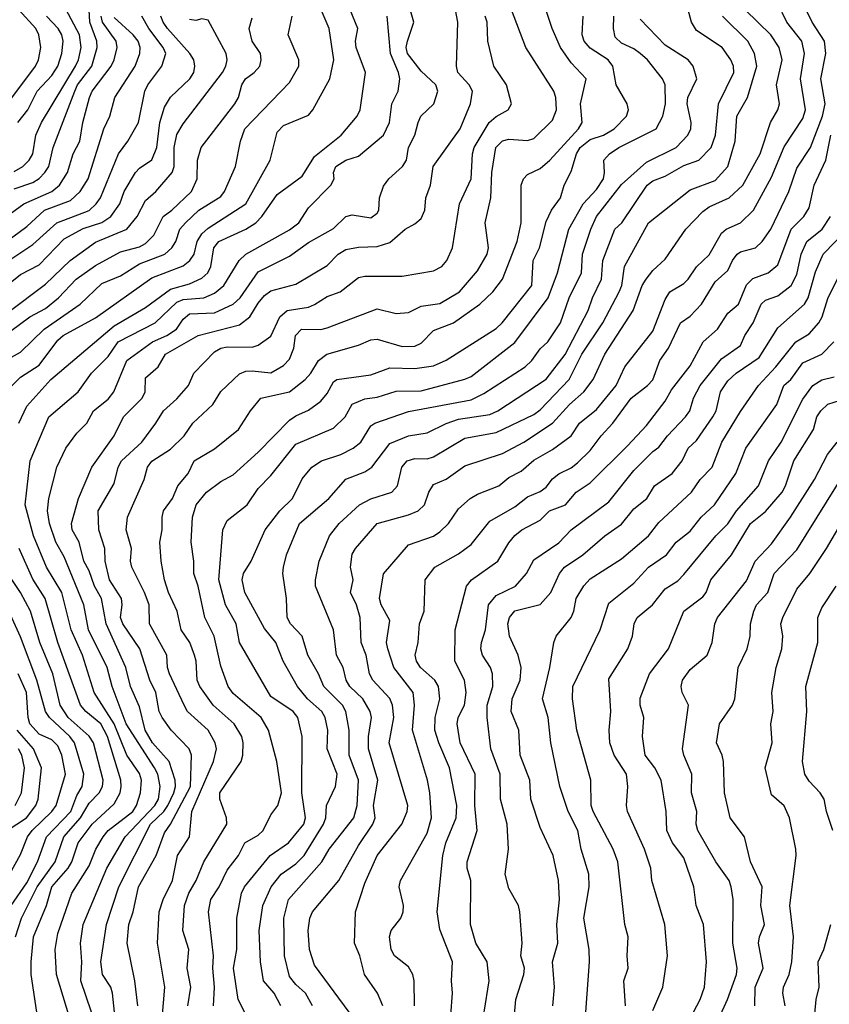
# Model space of a CAD drawing. Header units: metres. Extents: x -51132 to -49532, y -231222 to -229437.
# Tile 178 of 256: x -50765 to -50700, y -229821 to -229743. Entities that reach past the tile are written whole.
import ezdxf

# ---------------------------------------------------------------- set-up
doc = ezdxf.new("R2010")
doc.units = ezdxf.units.M
doc.layers.add('CONTOUR_INDEX', color=1, linetype='Continuous')
doc.layers.add('CONTOUR_INTER', color=3, linetype='Continuous')

msp = doc.modelspace()

# ---------------------------------------------------------------- linework, layer by layer
at = {"layer": 'CONTOUR_INDEX'}
for points, elevation in [([(-50751.197, -229821.259), (-50750.96, -229819.759), (-50751.253, -229818.259), (-50751.14, -229816.759), (-50751.601, -229815.259), (-50751.475, -229813.259), (-50751.129, -229812.259), (-50750.539, -229811.259), (-50749.938, -229809.759), (-50748.086, -229806.759), (-50748.117, -229806.259), (-50748.653, -229804.759), (-50748.656, -229804.259), (-50746.962, -229801.759), (-50746.804, -229801.259), (-50746.778, -229800.259), (-50746.895, -229799.759), (-50747.509, -229798.759), (-50749.181, -229797.259), (-50750.254, -229795.759), (-50750.462, -229795.259), (-50750.543, -229793.759), (-50750.683, -229793.259), (-50751.058, -229792.259), (-50751.742, -229791.259), (-50752.074, -229789.759), (-50752.764, -229788.259), (-50753.06, -229787.259), (-50753.343, -229785.759), (-50753.449, -229784.259), (-50753.248, -229783.259), (-50753.258, -229782.259), (-50753.161, -229781.759), (-50752.439, -229780.759), (-50752.018, -229779.759), (-50751.179, -229778.759), (-50750.712, -229777.759), (-50749.08, -229776.808), (-50747.163, -229775.259), (-50746.205, -229773.759), (-50745.368, -229772.759), (-50743.08, -229772.249), (-50741.825, -229771.259), (-50741.377, -229770.759), (-50740.78, -229769.759), (-50740.12, -229769.259), (-50737.58, -229768.525), (-50736.58, -229768.116), (-50736.08, -229768.053), (-50734.08, -229768.641), (-50733.08, -229768.599), (-50732.58, -229768.379), (-50731.58, -229767.363), (-50729.989, -229766.759), (-50727.887, -229765.259), (-50726.839, -229764.259), (-50726.065, -229763.259), (-50724.908, -229760.259), (-50724.59, -229758.759), (-50724.595, -229755.759), (-50724.386, -229755.259), (-50724.08, -229754.9), (-50723.08, -229754.427), (-50722.306, -229753.759), (-50719.998, -229751.259), (-50719.702, -229750.759), (-50719.854, -229749.259), (-50719.382, -229747.259), (-50720.58, -229745.997), (-50721.435, -229744.759), (-50722.115, -229743.259), (-50722.769, -229741.259)], 45), ([(-50765.08, -229756.058), (-50763.58, -229755.546), (-50763.08, -229755.239), (-50762.63, -229754.759), (-50762.314, -229754.259), (-50761.964, -229752.759), (-50760.24, -229748.259), (-50760.01, -229747.759), (-50758.878, -229746.259), (-50758.45, -229744.759), (-50758.473, -229744.259), (-50759.024, -229742.759), (-50759.086, -229741.759)], 30), ([(-50765.58, -229765.925), (-50762.58, -229763.658), (-50760.603, -229761.759), (-50758.58, -229760.315), (-50756.078, -229759.259), (-50755.251, -229758.259), (-50754.58, -229756.991), (-50753.774, -229756.259), (-50752.463, -229754.759), (-50752.288, -229754.259), (-50752.296, -229752.759), (-50752.08, -229751.711), (-50751.58, -229750.85), (-50748.452, -229746.759), (-50748.165, -229746.259), (-50748.059, -229745.759), (-50748.142, -229745.259), (-50749.58, -229742.598), (-50750.08, -229742.471), (-50750.58, -229742.62), (-50751.08, -229742.528)], 35), ([(-50760.628, -229822.259), (-50761.703, -229818.759), (-50761.817, -229816.759), (-50761.58, -229815.492), (-50760.469, -229812.259), (-50759.08, -229810.083), (-50758.55, -229808.759), (-50757.96, -229807.759), (-50757.577, -229807.259), (-50755.603, -229805.759), (-50755.305, -229805.259), (-50754.993, -229804.259), (-50754.902, -229803.259), (-50755.08, -229802.702), (-50756.08, -229801.261), (-50757.101, -229798.759), (-50758.685, -229796.259), (-50759.61, -229793.259), (-50760.519, -229791.259), (-50761.285, -229788.259), (-50762.502, -229786.259), (-50763.529, -229783.759), (-50764.198, -229781.259), (-50763.814, -229777.759), (-50762.303, -229774.259), (-50759.959, -229772.259), (-50758.902, -229770.759), (-50757.58, -229769.435), (-50756.77, -229768.259), (-50753.82, -229766.759), (-50752.08, -229765.085), (-50751.58, -229764.879), (-50749.944, -229764.759), (-50749.08, -229764.385), (-50748.327, -229763.759), (-50747.121, -229761.759), (-50746.58, -229761.263), (-50743.08, -229759.324), (-50742.34, -229758.759), (-50741.58, -229757.57), (-50739.776, -229755.759), (-50739.53, -229755.259), (-50739.564, -229754.759), (-50739.4, -229754.259), (-50738.581, -229753.759), (-50737.58, -229753.443), (-50735.58, -229751.773), (-50735.099, -229750.759), (-50734.909, -229749.259), (-50734.409, -229748.259), (-50734.279, -229747.259), (-50734.372, -229746.759), (-50735.024, -229745.259), (-50735.278, -229742.259)], 40), ([(-50738.324, -229821.759), (-50741.08, -229818.023), (-50741.496, -229816.759), (-50741.595, -229815.259), (-50741.46, -229814.259), (-50741.264, -229813.759), (-50739.138, -229811.259), (-50737.58, -229808.465), (-50736.444, -229806.759), (-50736.256, -229806.259), (-50736.37, -229805.259), (-50736.04, -229803.259), (-50736.782, -229800.759), (-50736.784, -229799.759), (-50736.544, -229798.259), (-50736.64, -229797.759), (-50737.233, -229796.759), (-50738.281, -229795.759), (-50738.558, -229795.259), (-50738.806, -229794.259), (-50739.323, -229793.259), (-50739.58, -229791.259), (-50741.002, -229787.759), (-50741.017, -229787.259), (-50740.719, -229785.759), (-50739.906, -229783.759), (-50739.124, -229782.759), (-50737.492, -229781.259), (-50736.58, -229780.802), (-50734.911, -229780.259), (-50734.451, -229779.759), (-50734.114, -229778.259), (-50733.688, -229777.759), (-50733.08, -229777.585), (-50732.08, -229777.592), (-50731.58, -229777.451), (-50729.08, -229775.96), (-50726.58, -229775.493), (-50723.58, -229774.065), (-50723.08, -229773.701), (-50720.741, -229771.259), (-50719.729, -229769.259), (-50718.074, -229766.759), (-50716.761, -229764.259), (-50716.534, -229763.759), (-50716.329, -229762.259), (-50714.418, -229758.759), (-50711.08, -229756.142), (-50709.08, -229755.391), (-50708.077, -229754.259), (-50707.484, -229752.259), (-50707.352, -229750.259), (-50706.509, -229748.759), (-50705.755, -229746.259), (-50705.949, -229745.259), (-50706.472, -229744.259), (-50708.5, -229742.259)], 50), ([(-50725.156, -229822.259), (-50725.02, -229820.759), (-50724.373, -229818.759), (-50724.331, -229818.259), (-50724.623, -229817.259), (-50724.518, -229816.259), (-50724.7, -229813.759), (-50724.806, -229813.259), (-50725.58, -229811.888), (-50725.871, -229810.759), (-50725.61, -229808.759), (-50725.693, -229806.759), (-50726.228, -229804.759), (-50726.259, -229802.759), (-50727.006, -229800.759), (-50727.313, -229798.259), (-50727.289, -229797.259), (-50726.848, -229795.759), (-50726.873, -229794.759), (-50727.024, -229794.259), (-50727.687, -229793.259), (-50727.802, -229792.759), (-50727.761, -229792.259), (-50727.421, -229791.259), (-50727.203, -229789.259), (-50726.58, -229788.517), (-50725.04, -229787.759), (-50724.154, -229786.759), (-50723.58, -229785.665), (-50721.58, -229784.303), (-50720.583, -229783.259), (-50717.58, -229781.044), (-50715.58, -229778.542), (-50714.08, -229777.018), (-50713.58, -229776.667), (-50712.887, -229775.759), (-50711.453, -229774.259), (-50711.104, -229773.759), (-50710.821, -229772.759), (-50710.284, -229771.759), (-50708.58, -229769.626), (-50707.08, -229768.544), (-50706.719, -229767.759), (-50706.045, -229766.759), (-50705.428, -229765.259), (-50705.08, -229764.934), (-50704.08, -229764.602), (-50703.031, -229763.759), (-50702.58, -229762.896), (-50702.214, -229761.259), (-50701.772, -229760.259), (-50700.535, -229759.259), (-50699.876, -229758.259)], 55), ([(-50710.826, -229821.759), (-50710.279, -229820.759), (-50709.955, -229819.759), (-50709.783, -229817.759), (-50710.025, -229814.759), (-50710.614, -229813.259), (-50710.801, -229811.759), (-50711.58, -229809.455), (-50712.491, -229808.259), (-50712.945, -229807.259), (-50713.01, -229805.759), (-50713.397, -229803.259), (-50713.914, -229802.259), (-50714.689, -229801.259), (-50714.889, -229799.759), (-50714.792, -229798.259), (-50715.09, -229797.259), (-50715.08, -229796.713), (-50714.335, -229794.759), (-50712.813, -229792.759), (-50711.603, -229789.759), (-50710.08, -229788.619), (-50709.811, -229788.259), (-50709.444, -229787.259), (-50707.786, -229785.259), (-50706.268, -229782.759), (-50705.08, -229781.801), (-50703.73, -229780.259), (-50703.461, -229779.759), (-50702.814, -229777.759), (-50701.244, -229775.259), (-50700.961, -229774.259), (-50700.661, -229773.759), (-50700.08, -229773.238), (-50698.58, -229772.748)], 60), ([(-50765.639, -229807.259), (-50764.097, -229806.259), (-50763.344, -229805.259), (-50763.159, -229804.759), (-50762.893, -229802.259), (-50763.541, -229800.759), (-50764.849, -229799.259)], 35)]:
    msp.add_lwpolyline(points, dxfattribs=dict(at, elevation=elevation))
at = {"layer": 'CONTOUR_INTER'}
for points, elevation in [([(-50766.08, -229772.593), (-50764.58, -229771.093), (-50763.08, -229770.118), (-50761.58, -229768.142), (-50761.159, -229767.759), (-50758.58, -229766.344), (-50754.08, -229763.165), (-50751.58, -229762.195), (-50751.042, -229761.759), (-50750.715, -229761.259), (-50750.471, -229760.259), (-50750.08, -229759.633), (-50749.58, -229759.187), (-50746.583, -229757.259), (-50744.641, -229753.759), (-50744.08, -229751.536), (-50743.58, -229751.002), (-50741.58, -229750.164), (-50741.233, -229749.759), (-50739.854, -229747.259), (-50739.552, -229745.759), (-50739.923, -229743.259), (-50740.99, -229740.759)], 38), ([(-50765.08, -229754.67), (-50764.387, -229754.259), (-50763.887, -229753.759), (-50763.595, -229753.259), (-50763.353, -229751.759), (-50762.906, -229750.759), (-50760.18, -229746.259), (-50759.931, -229745.759), (-50759.726, -229744.759), (-50759.862, -229743.759), (-50761.196, -229741.259)], 29), ([(-50758.916, -229821.759), (-50759.752, -229819.259), (-50759.665, -229817.759), (-50759.792, -229816.259), (-50759.558, -229814.759), (-50757.666, -229810.259), (-50756.214, -229807.759), (-50753.842, -229805.259), (-50753.549, -229804.759), (-50753.412, -229803.759), (-50753.612, -229802.759), (-50753.86, -229802.259), (-50756.129, -229798.759), (-50757.257, -229795.759), (-50757.66, -229794.259), (-50759.153, -229791.259), (-50759.504, -229789.259), (-50761.08, -229785.426), (-50761.748, -229784.259), (-50762.257, -229782.759), (-50762.405, -229781.759), (-50762.308, -229780.759), (-50761.665, -229778.259), (-50760.946, -229776.759), (-50760.08, -229775.551), (-50759.275, -229774.759), (-50758.735, -229773.759), (-50757.58, -229772.827), (-50757.115, -229772.259), (-50756.08, -229769.751), (-50754.03, -229768.259), (-50752.894, -229767.759), (-50752.11, -229767.259), (-50751.58, -229766.45), (-50751.08, -229766.041), (-50749.08, -229765.937), (-50747.584, -229765.259), (-50747.039, -229764.759), (-50745.58, -229762.68), (-50743.08, -229761.438), (-50741.58, -229760.331), (-50739.58, -229759.222), (-50738.58, -229758.269), (-50738.08, -229758.132), (-50736.58, -229758.354), (-50736.08, -229758), (-50735.964, -229757.759), (-50735.9, -229756.759), (-50735.58, -229755.837), (-50735.165, -229755.259), (-50734.062, -229754.259), (-50733.752, -229753.759), (-50733.594, -229752.759), (-50733.072, -229751.759), (-50732.824, -229750.759), (-50732.59, -229750.259), (-50731.548, -229749.259), (-50731.248, -229748.259), (-50731.392, -229747.759), (-50732.58, -229746.65), (-50733.663, -229745.259), (-50733.764, -229744.759), (-50733.666, -229744.259), (-50733.148, -229742.759), (-50733.717, -229740.759)], 41), ([(-50733.092, -229821.259), (-50733.126, -229819.259), (-50733.25, -229818.759), (-50733.58, -229818.142), (-50734.706, -229817.259), (-50734.97, -229816.759), (-50735.095, -229815.759), (-50734.972, -229815.259), (-50734.209, -229814.259), (-50734.004, -229813.759), (-50733.989, -229813.259), (-50734.337, -229811.759), (-50734.212, -229811.259), (-50732.08, -229807.479), (-50731.738, -229806.259), (-50731.87, -229804.259), (-50732.062, -229803.259), (-50733.263, -229799.259), (-50733.098, -229797.259), (-50733.217, -229796.259), (-50734.743, -229794.259), (-50735.248, -229792.759), (-50735.335, -229792.259), (-50735.08, -229790.492), (-50735.764, -229789.259), (-50735.892, -229788.759), (-50735.58, -229786.774), (-50733.58, -229784.463), (-50731.58, -229783.767), (-50731.08, -229783.433), (-50730.401, -229782.759), (-50729.58, -229781.6), (-50728.661, -229780.759), (-50728.08, -229780.408), (-50726.369, -229779.759), (-50725.58, -229779.1), (-50724.58, -229778.598), (-50723.58, -229777.694), (-50722.08, -229776.864), (-50720.59, -229775.759), (-50719.923, -229774.759), (-50718.58, -229773.661), (-50716.989, -229771.759), (-50716.306, -229770.259), (-50714.08, -229767.421), (-50713.08, -229764.883), (-50712.716, -229764.259), (-50711.58, -229763.599), (-50711.247, -229763.259), (-50710.58, -229762.284), (-50709.58, -229761.319), (-50708.58, -229759.587), (-50708.202, -229759.259), (-50707.074, -229758.759), (-50706.02, -229757.759), (-50704.58, -229755.127), (-50703.58, -229752.698), (-50702.08, -229750.45), (-50701.876, -229749.759), (-50702.272, -229747.259), (-50701.957, -229745.259), (-50702.179, -229744.259), (-50703.379, -229742.759), (-50704.091, -229741.259)], 52), ([(-50730.342, -229823.759), (-50730.069, -229820.259), (-50730.16, -229819.259), (-50730.068, -229817.759), (-50731.08, -229815.178), (-50731.298, -229813.759), (-50730.844, -229809.259), (-50730.592, -229808.259), (-50729.767, -229806.259), (-50729.718, -229805.259), (-50730.311, -229802.259), (-50731.172, -229800.259), (-50731.473, -229799.259), (-50731.453, -229798.259), (-50731.078, -229796.759), (-50731.185, -229795.759), (-50731.478, -229795.259), (-50732.638, -229794.259), (-50732.958, -229793.759), (-50733.05, -229793.259), (-50732.799, -229792.259), (-50732.717, -229790.759), (-50732.335, -229789.759), (-50732.247, -229787.259), (-50731.473, -229786.259), (-50729.58, -229785.179), (-50728.58, -229784.434), (-50727.08, -229782.565), (-50725.08, -229781.444), (-50724.08, -229780.643), (-50723.08, -229780.197), (-50722.58, -229779.857), (-50722.08, -229779.209), (-50721.58, -229778.809), (-50720.58, -229778.323), (-50720.08, -229777.931), (-50719.08, -229776.927), (-50718.209, -229775.759), (-50717.26, -229774.759), (-50715.791, -229772.759), (-50714.493, -229771.759), (-50714.08, -229771.29), (-50713.517, -229769.759), (-50712.819, -229768.759), (-50711.863, -229766.759), (-50711.08, -229766.201), (-50710.185, -229765.259), (-50709.08, -229763.471), (-50708.08, -229762.574), (-50707.719, -229761.759), (-50707.335, -229761.259), (-50707.08, -229761.087), (-50705.859, -229760.759), (-50705.338, -229760.259), (-50704.646, -229759.259), (-50703.202, -229756.259), (-50702.58, -229754.411), (-50701.465, -229752.759), (-50700.515, -229750.259), (-50700.302, -229749.259), (-50700.653, -229747.259), (-50700.264, -229745.259), (-50700.349, -229744.259), (-50701.341, -229742.759), (-50702.08, -229741.22)], 53), ([(-50765.978, -229749.759), (-50763.381, -229746.259), (-50763.146, -229745.759), (-50762.958, -229744.759), (-50763.102, -229743.759), (-50763.352, -229743.259), (-50764.714, -229741.759)], 27), ([(-50764.702, -229774.759), (-50764.08, -229773.401), (-50762.147, -229771.259), (-50757.08, -229766.973), (-50754.58, -229765.531), (-50752.58, -229764.049), (-50751.08, -229763.625), (-50750.08, -229763.171), (-50749.614, -229762.759), (-50749.365, -229762.259), (-50749.136, -229760.759), (-50748.746, -229760.259), (-50746.575, -229759.259), (-50745.786, -229758.759), (-50745.298, -229758.259), (-50744.08, -229756.497), (-50742.08, -229755.041), (-50741.08, -229753.469), (-50738.961, -229751.759), (-50737.689, -229750.259), (-50737.449, -229749.759), (-50737.028, -229746.759), (-50737.758, -229744.759), (-50737.805, -229744.259), (-50737.634, -229743.259), (-50738.23, -229741.759)], 39), ([(-50757.057, -229821.759), (-50757.214, -229820.259), (-50757.357, -229819.759), (-50758.037, -229818.759), (-50758.145, -229817.759), (-50757.698, -229814.759), (-50756.727, -229811.759), (-50754.185, -229806.759), (-50753.135, -229805.759), (-50752.801, -229805.259), (-50752.326, -229804.259), (-50752.196, -229803.759), (-50752.227, -229803.259), (-50752.691, -229801.759), (-50754.023, -229800.259), (-50754.604, -229799.259), (-50755.08, -229797.402), (-50755.779, -229795.759), (-50756.162, -229794.259), (-50757.734, -229790.759), (-50758.103, -229788.759), (-50758.674, -229787.759), (-50759.08, -229786.548), (-50759.515, -229785.759), (-50759.901, -229784.259), (-50760.445, -229783.259), (-50760.504, -229782.759), (-50759.949, -229780.759), (-50758.886, -229778.259), (-50757.1, -229775.759), (-50756.342, -229774.259), (-50754.855, -229772.759), (-50754.617, -229772.259), (-50754.58, -229771.131), (-50753.589, -229770.259), (-50752.995, -229769.259), (-50750.378, -229767.759), (-50747.08, -229766.898), (-50746.258, -229766.259), (-50745.58, -229765.166), (-50745.08, -229764.557), (-50744.58, -229764.182), (-50742.58, -229763.649), (-50740.08, -229762.167), (-50739.2, -229761.259), (-50738.58, -229760.903), (-50737.58, -229760.709), (-50736.08, -229760.649), (-50735.08, -229760.336), (-50733.838, -229759.259), (-50733.08, -229758.848), (-50732.58, -229758.412), (-50732.281, -229757.759), (-50732.199, -229756.759), (-50731.816, -229755.759), (-50731.613, -229754.259), (-50729.449, -229751.259), (-50728.619, -229749.259), (-50728.466, -229748.259), (-50728.727, -229747.759), (-50729.652, -229746.759), (-50729.755, -229746.259), (-50729.64, -229742.759), (-50729.823, -229741.759)], 42), ([(-50753.246, -229822.259), (-50753.042, -229819.759), (-50753.629, -229816.259), (-50753.49, -229813.759), (-50753.18, -229812.759), (-50752.427, -229811.259), (-50752.023, -229809.259), (-50751.081, -229807.759), (-50750.883, -229805.759), (-50749.146, -229801.759), (-50748.927, -229800.759), (-50749.027, -229800.259), (-50749.591, -229799.259), (-50751.224, -229797.759), (-50751.513, -229797.259), (-50752.672, -229794.759), (-50752.832, -229794.259), (-50752.876, -229793.259), (-50754.273, -229790.759), (-50754.308, -229789.259), (-50754.672, -229788.259), (-50755.686, -229786.259), (-50755.786, -229785.759), (-50755.715, -229784.759), (-50756.125, -229783.259), (-50756.039, -229782.259), (-50754.704, -229779.259), (-50754.438, -229778.259), (-50754.08, -229777.777), (-50752.58, -229776.828), (-50751.502, -229775.759), (-50750.798, -229774.759), (-50749.218, -229773.259), (-50748.58, -229772.227), (-50747.08, -229770.816), (-50746.58, -229770.609), (-50746.08, -229770.583), (-50744.58, -229770.726), (-50743.58, -229770.159), (-50743.08, -229769.644), (-50742.749, -229768.759), (-50742.597, -229767.759), (-50742.13, -229767.259), (-50740.58, -229767.267), (-50740.08, -229767.137), (-50736.08, -229765.625), (-50734.58, -229765.992), (-50733.58, -229765.909), (-50732.58, -229765.407), (-50731.08, -229765.207), (-50729.515, -229764.259), (-50728.08, -229762.606), (-50727.301, -229761.259), (-50727.189, -229760.759), (-50727.469, -229758.759), (-50727.008, -229756.759), (-50726.941, -229754.759), (-50726.6, -229752.759), (-50726.08, -229752.232), (-50725.58, -229752.093), (-50724.08, -229752.2), (-50723.58, -229752.038), (-50722.08, -229750.576), (-50721.758, -229749.759), (-50721.82, -229748.759), (-50721.978, -229748.259), (-50724.203, -229744.759), (-50725.357, -229741.759)], 44), ([(-50741.24, -229821.259), (-50741.8, -229820.259), (-50742.58, -229819.56), (-50743.08, -229818.91), (-50743.486, -229817.259), (-50743.542, -229814.259), (-50743.166, -229812.759), (-50740.513, -229809.759), (-50739.915, -229808.759), (-50737.956, -229806.259), (-50737.687, -229805.259), (-50737.566, -229803.259), (-50738.328, -229801.259), (-50738.319, -229799.259), (-50738.591, -229797.759), (-50738.845, -229797.259), (-50740.359, -229795.759), (-50740.773, -229794.759), (-50741.636, -229793.259), (-50742.071, -229791.759), (-50743, -229790.759), (-50743.263, -229790.259), (-50743.33, -229788.759), (-50743.631, -229786.759), (-50743.577, -229786.259), (-50743.34, -229785.259), (-50742.291, -229782.759), (-50739.946, -229780.759), (-50738.58, -229779.233), (-50737.08, -229778.643), (-50736.518, -229778.259), (-50735.08, -229776.376), (-50733.58, -229775.756), (-50732.08, -229775.536), (-50730.58, -229774.785), (-50729.58, -229774.445), (-50727.08, -229774.05), (-50726.442, -229773.759), (-50722.58, -229771.233), (-50721.08, -229769.269), (-50719.229, -229765.759), (-50718.892, -229764.759), (-50718.161, -229763.259), (-50718.052, -229761.759), (-50717.1, -229759.259), (-50716.552, -229758.759), (-50714.514, -229755.759), (-50714.08, -229755.412), (-50713.08, -229755.053), (-50711.58, -229754.19), (-50710.389, -229753.759), (-50709.401, -229752.759), (-50709.074, -229751.759), (-50708.833, -229749.259), (-50707.61, -229746.759), (-50707.622, -229746.259), (-50707.844, -229745.759), (-50708.543, -229744.759), (-50710.58, -229743.425), (-50710.989, -229742.759), (-50711.242, -229741.759)], 49), ([(-50735.634, -229821.259), (-50736.071, -229820.259), (-50737.086, -229818.759), (-50737.482, -229817.259), (-50737.895, -229816.259), (-50737.816, -229813.759), (-50737.08, -229811.467), (-50736.079, -229809.259), (-50734.108, -229806.759), (-50733.68, -229805.759), (-50733.647, -229805.259), (-50735.137, -229800.259), (-50734.745, -229798.259), (-50734.861, -229797.259), (-50735.08, -229796.732), (-50736.441, -229795.259), (-50736.689, -229794.759), (-50736.978, -229793.259), (-50737.378, -229792.259), (-50737.446, -229790.259), (-50737.731, -229789.259), (-50738.214, -229788.259), (-50738.008, -229787.259), (-50738.224, -229786.259), (-50738.08, -229785.222), (-50737.812, -229784.759), (-50736.08, -229782.762), (-50733.58, -229782.079), (-50732.819, -229781.759), (-50732.311, -229781.259), (-50731.97, -229780.259), (-50731.58, -229779.644), (-50730.58, -229779.232), (-50729.08, -229778.168), (-50726.08, -229777.172), (-50724.372, -229776.259), (-50722.08, -229774.752), (-50720.736, -229773.259), (-50719.568, -229772.259), (-50718.83, -229771.259), (-50717.911, -229769.259), (-50715.632, -229765.759), (-50714.914, -229763.759), (-50714.607, -229763.259), (-50714.08, -229762.58), (-50713.08, -229761.663), (-50711.444, -229759.259), (-50710.08, -229757.873), (-50709.58, -229757.5), (-50707.972, -229756.759), (-50706.892, -229755.759), (-50705.506, -229753.259), (-50704.674, -229750.759), (-50704.087, -229749.759), (-50703.949, -229749.259), (-50704.2, -229747.759), (-50703.75, -229745.759), (-50703.988, -229744.759), (-50704.64, -229743.759), (-50706.694, -229741.759)], 51), ([(-50767.08, -229764.872), (-50764.58, -229762.887), (-50763.08, -229762.108), (-50761.08, -229760.042), (-50759.58, -229759.205), (-50758.08, -229758.73), (-50757.371, -229758.259), (-50756.648, -229757.259), (-50756.281, -229756.259), (-50755.398, -229754.759), (-50755.08, -229754.412), (-50754.08, -229753.742), (-50753.69, -229752.759), (-50753.433, -229750.759), (-50753.08, -229749.533), (-50752.58, -229748.734), (-50751.059, -229747.259), (-50750.741, -229746.759), (-50750.642, -229746.259), (-50750.742, -229745.759), (-50751.046, -229745.259), (-50752.82, -229743.259), (-50753.191, -229742.759), (-50753.364, -229742.259)], 34), ([(-50766.58, -229770.165), (-50764.58, -229769.084), (-50762.684, -229767.259), (-50759.819, -229765.259), (-50758.08, -229763.609), (-50756.58, -229762.993), (-50755.08, -229762.024), (-50753.034, -229761.259), (-50752.478, -229760.759), (-50752.166, -229760.259), (-50751.86, -229759.259), (-50751.408, -229758.759), (-50750.33, -229757.759), (-50748.58, -229756.657), (-50748.278, -229756.259), (-50747.391, -229754.259), (-50747.009, -229752.259), (-50746.65, -229751.259), (-50743.08, -229747.576), (-50742.335, -229746.259), (-50742.337, -229745.759), (-50743.197, -229743.759), (-50742.883, -229742.259)], 37), ([(-50766.08, -229758.553), (-50764.301, -229757.259), (-50762.064, -229756.259), (-50761.447, -229755.759), (-50760.807, -229754.759), (-50760.369, -229753.259), (-50759.828, -229752.259), (-50759.591, -229750.759), (-50759.061, -229748.759), (-50758.849, -229748.259), (-50757.344, -229746.259), (-50757.085, -229745.759), (-50756.853, -229744.759), (-50756.93, -229744.259), (-50758.017, -229742.759), (-50758.141, -229742.259)], 31), ([(-50766.08, -229767.954), (-50763.816, -229766.259), (-50762.58, -229765.607), (-50761.543, -229764.759), (-50760.139, -229763.259), (-50758.58, -229762.177), (-50756.58, -229761.081), (-50755.08, -229760.686), (-50754.58, -229760.416), (-50753.925, -229759.759), (-50753.171, -229758.259), (-50752.482, -229757.759), (-50750.925, -229756.259), (-50750.463, -229755.259), (-50750.442, -229753.759), (-50750.133, -229752.759), (-50747.466, -229749.259), (-50747.154, -229748.759), (-50746.897, -229747.759), (-50746.602, -229747.259), (-50745.904, -229746.759), (-50745.471, -229746.259), (-50745.344, -229745.759), (-50745.417, -229745.259), (-50746.078, -229744.259), (-50746.314, -229743.259), (-50746.08, -229742.413)], 36), ([(-50765.695, -229760.259), (-50764.08, -229759.051), (-50762.65, -229757.759), (-50760.58, -229756.988), (-50759.814, -229756.259), (-50759.178, -229755.259), (-50757.905, -229751.259), (-50757.426, -229750.259), (-50757.027, -229748.759), (-50755.421, -229746.259), (-50755.046, -229745.259), (-50755.022, -229744.759), (-50755.17, -229744.259), (-50755.57, -229743.759), (-50757.08, -229742.376)], 32), ([(-50765.58, -229761.837), (-50763.58, -229760.499), (-50761.667, -229758.759), (-50759.08, -229757.779), (-50758.523, -229757.259), (-50758.179, -229756.759), (-50756.741, -229753.259), (-50755.993, -229752.259), (-50755.161, -229750.759), (-50754.642, -229748.259), (-50754.409, -229747.759), (-50753.286, -229746.259), (-50752.972, -229745.259), (-50753.181, -229744.759), (-50754.314, -229743.259), (-50754.879, -229742.259)], 33), ([(-50764.777, -229750.759), (-50763.997, -229749.759), (-50763.247, -229748.259), (-50762.08, -229747.015), (-50761.604, -229746.259), (-50761.265, -229745.259), (-50761.159, -229744.259), (-50761.261, -229743.759), (-50761.565, -229743.259), (-50762.498, -229742.259)], 28), ([(-50755.205, -229821.259), (-50755.455, -229819.259), (-50756.066, -229816.259), (-50755.923, -229814.759), (-50755.568, -229813.759), (-50755.141, -229811.759), (-50753.731, -229809.259), (-50753.08, -229807.44), (-50752.58, -229806.747), (-50751.001, -229803.759), (-50750.903, -229801.259), (-50751.112, -229800.759), (-50752.541, -229799.259), (-50753.269, -229798.259), (-50753.505, -229797.759), (-50753.758, -229796.259), (-50754.25, -229795.259), (-50755.046, -229792.759), (-50756.394, -229790.759), (-50756.582, -229790.259), (-50756.446, -229789.259), (-50756.5, -229788.759), (-50757.468, -229787.259), (-50757.805, -229785.759), (-50757.851, -229784.759), (-50758.32, -229783.259), (-50758.364, -229781.759), (-50757.08, -229779.557), (-50756.766, -229778.259), (-50756.5, -229777.759), (-50754.896, -229776.259), (-50753.756, -229774.759), (-50753.16, -229773.759), (-50752.08, -229772.82), (-50751.168, -229771.759), (-50750.734, -229770.759), (-50749.08, -229769.054), (-50748.58, -229768.755), (-50748.08, -229768.658), (-50746.08, -229768.679), (-50745.58, -229768.53), (-50744.58, -229767.82), (-50743.872, -229766.259), (-50743.276, -229765.759), (-50741.58, -229765.49), (-50741.08, -229765.271), (-50740.08, -229764.633), (-50739.041, -229764.259), (-50737.58, -229763.14), (-50737.08, -229763.025), (-50734.08, -229763.011), (-50731.58, -229762.588), (-50730.932, -229762.259), (-50730.525, -229761.759), (-50730.077, -229760.759), (-50729.524, -229757.259), (-50728.58, -229755.249), (-50728.481, -229753.259), (-50728.34, -229752.759), (-50727.143, -229750.759), (-50726.58, -229750.269), (-50725.623, -229749.759), (-50725.346, -229749.259), (-50725.748, -229747.759), (-50726.757, -229746.259), (-50727.255, -229744.259), (-50727.296, -229742.759), (-50727.461, -229742.259)], 43), ([(-50749.153, -229821.259), (-50749.072, -229819.759), (-50749.224, -229818.259), (-50749.157, -229817.259), (-50749.565, -229813.759), (-50749.36, -229812.759), (-50748.695, -229811.759), (-50748.08, -229810.442), (-50747.16, -229809.259), (-50746.66, -229808.259), (-50745.58, -229807.638), (-50745.197, -229807.259), (-50744.58, -229806.025), (-50744.014, -229805.259), (-50743.716, -229804.259), (-50744.101, -229801.759), (-50744.775, -229799.259), (-50745.357, -229798.259), (-50747.58, -229796.321), (-50747.99, -229795.759), (-50748.58, -229794.148), (-50749.096, -229791.759), (-50749.86, -229790.259), (-50750.374, -229787.759), (-50750.736, -229786.759), (-50750.73, -229785.759), (-50750.934, -229784.259), (-50750.829, -229782.259), (-50750.536, -229781.259), (-50749.708, -229780.259), (-50748.58, -229779.397), (-50747.58, -229778.865), (-50745.58, -229777.058), (-50743.08, -229774.521), (-50742.58, -229774.157), (-50741.58, -229773.704), (-50740.58, -229772.991), (-50740.08, -229772.379), (-50739.58, -229771.461), (-50739.298, -229771.259), (-50736.58, -229770.886), (-50735.08, -229770.327), (-50733.08, -229770.399), (-50731.58, -229770.186), (-50730.58, -229769.735), (-50726.58, -229767.19), (-50726.108, -229766.759), (-50723.724, -229763.759), (-50723.619, -229761.759), (-50723.122, -229760.759), (-50722.58, -229758.651), (-50722.166, -229757.759), (-50721.449, -229756.759), (-50721.148, -229755.759), (-50720.58, -229754.664), (-50720.171, -229753.259), (-50719.882, -229752.759), (-50719.08, -229752.122), (-50718.008, -229751.759), (-50717.146, -229751.259), (-50716.161, -229750.259), (-50716.011, -229749.759), (-50716.12, -229749.259), (-50716.99, -229747.759), (-50717.258, -229746.259), (-50717.65, -229745.759), (-50719.08, -229744.818), (-50719.551, -229744.259), (-50719.716, -229743.759), (-50719.645, -229742.259)], 46), ([(-50746.409, -229822.259), (-50747.19, -229820.759), (-50747.57, -229818.259), (-50747.283, -229816.759), (-50747.305, -229814.259), (-50746.911, -229812.259), (-50746.677, -229811.759), (-50744.624, -229809.259), (-50743.17, -229808.259), (-50741.952, -229806.759), (-50741.805, -229806.259), (-50742.108, -229804.259), (-50742.066, -229799.759), (-50742.418, -229798.259), (-50742.808, -229797.759), (-50744.58, -229796.573), (-50747.075, -229792.259), (-50747.352, -229790.759), (-50748.212, -229789.259), (-50748.737, -229787.259), (-50748.402, -229783.259), (-50748.08, -229782.518), (-50746.475, -229781.259), (-50745.58, -229779.968), (-50744.58, -229778.92), (-50742.58, -229776.429), (-50739.58, -229775.154), (-50738.64, -229774.259), (-50738.08, -229773.229), (-50737.08, -229772.824), (-50736.08, -229772.691), (-50734.58, -229772.194), (-50732.58, -229772.167), (-50729.08, -229771.233), (-50728.58, -229771.017), (-50725.08, -229768.303), (-50722.439, -229764.759), (-50721.685, -229762.759), (-50720.783, -229759.259), (-50719.625, -229757.259), (-50718.58, -229756.107), (-50718.019, -229755.259), (-50717.925, -229754.759), (-50717.981, -229753.759), (-50717.525, -229753.259), (-50716.796, -229752.759), (-50713.79, -229751.259), (-50713.265, -229750.259), (-50713.055, -229749.259), (-50713.09, -229747.759), (-50713.298, -229747.259), (-50714.505, -229745.759), (-50715.08, -229745.245), (-50715.58, -229744.869), (-50716.58, -229744.434), (-50717.08, -229743.938), (-50717.223, -229743.259), (-50717.171, -229742.259)], 47), ([(-50743.77, -229821.259), (-50744.32, -229820.259), (-50745.176, -229819.259), (-50745.411, -229817.759), (-50745.51, -229815.259), (-50745.227, -229813.259), (-50744.542, -229811.759), (-50743.756, -229810.759), (-50742.58, -229809.924), (-50741.91, -229809.259), (-50740.38, -229806.759), (-50740.189, -229806.259), (-50740.128, -229805.259), (-50739.424, -229803.759), (-50739.292, -229802.759), (-50740.072, -229800.759), (-50740.028, -229799.259), (-50740.232, -229798.259), (-50740.506, -229797.759), (-50741.663, -229796.759), (-50742.452, -229795.759), (-50743.595, -229793.759), (-50744.192, -229792.259), (-50745.08, -229791.142), (-50746.644, -229788.259), (-50746.882, -229787.259), (-50746.757, -229786.759), (-50746.143, -229785.759), (-50745.029, -229783.259), (-50743.864, -229781.759), (-50742.862, -229780.759), (-50742.08, -229779.193), (-50741.293, -229778.259), (-50740.524, -229777.759), (-50738.997, -229777.259), (-50738.016, -229776.759), (-50737.383, -229776.259), (-50736.58, -229774.967), (-50736.274, -229774.759), (-50733.58, -229773.827), (-50728.58, -229772.887), (-50727.58, -229772.386), (-50724.26, -229770.259), (-50723.746, -229769.759), (-50723.08, -229768.831), (-50722.462, -229768.259), (-50721.457, -229766.759), (-50720.758, -229764.759), (-50719.766, -229762.759), (-50719.679, -229761.259), (-50719.028, -229759.259), (-50718.559, -229758.259), (-50716.58, -229755.705), (-50714.58, -229753.932), (-50712.197, -229752.759), (-50711.273, -229751.759), (-50711.026, -229751.259), (-50711.003, -229750.759), (-50711.314, -229749.259), (-50711.264, -229748.759), (-50710.562, -229747.259), (-50710.84, -229746.259), (-50711.242, -229745.759), (-50713.08, -229744.579), (-50715.08, -229742.511)], 48), ([(-50727.553, -229821.759), (-50727.153, -229819.259), (-50727.307, -229817.759), (-50728.203, -229816.259), (-50728.638, -229814.759), (-50728.596, -229811.259), (-50728.897, -229810.259), (-50728.894, -229809.759), (-50728.089, -229807.259), (-50728.288, -229805.259), (-50728.266, -229802.759), (-50729.466, -229800.259), (-50729.703, -229798.759), (-50729.616, -229798.259), (-50729.118, -229797.259), (-50728.979, -229796.259), (-50729.103, -229795.259), (-50729.889, -229793.759), (-50729.85, -229791.259), (-50728.965, -229787.759), (-50728.563, -229787.259), (-50726.459, -229785.759), (-50725.58, -229784.293), (-50725.08, -229783.711), (-50724.53, -229783.259), (-50723.08, -229782.496), (-50722.331, -229781.759), (-50721.056, -229781.259), (-50720.187, -229780.259), (-50719.08, -229779.523), (-50716.08, -229776.555), (-50714.58, -229774.939), (-50713.08, -229772.992), (-50712.58, -229772.084), (-50711.08, -229770.17), (-50710.058, -229768.259), (-50708.894, -229767.259), (-50708.08, -229765.986), (-50707.22, -229765.259), (-50706.58, -229763.711), (-50706.08, -229763.204), (-50704.855, -229762.759), (-50704.08, -229762.108), (-50703.01, -229759.259), (-50702.001, -229758.259), (-50701.58, -229757.567), (-50701.192, -229755.759), (-50700.253, -229753.759), (-50699.848, -229751.759)], 54), ([(-50722.063, -229821.259), (-50721.913, -229819.759), (-50722.076, -229817.759), (-50721.659, -229816.259), (-50721.748, -229814.759), (-50721.517, -229812.759), (-50721.612, -229811.259), (-50722.038, -229809.259), (-50723.08, -229807.024), (-50723.825, -229804.759), (-50723.902, -229803.259), (-50724.661, -229801.259), (-50724.766, -229799.259), (-50725.372, -229797.759), (-50725.293, -229796.759), (-50724.672, -229795.259), (-50724.588, -229794.259), (-50724.815, -229793.259), (-50725.53, -229791.759), (-50725.639, -229790.759), (-50725.522, -229790.259), (-50725.08, -229789.728), (-50723.08, -229789.238), (-50722.213, -229788.259), (-50721.513, -229786.759), (-50721.134, -229786.259), (-50719.672, -229785.259), (-50717.915, -229783.759), (-50716.58, -229782.817), (-50715.58, -229781.588), (-50714.555, -229780.759), (-50713.946, -229779.759), (-50712.529, -229778.759), (-50711.724, -229777.759), (-50711.25, -229776.759), (-50710.58, -229776.144), (-50709.279, -229774.259), (-50709.012, -229773.759), (-50708.662, -229772.259), (-50708.08, -229771.366), (-50707.413, -229770.759), (-50705.58, -229769.52), (-50704.08, -229767.132), (-50701.944, -229765.259), (-50701.662, -229764.759), (-50701.08, -229762.664), (-50700.454, -229761.259), (-50698.508, -229759.259)], 56), ([(-50719.423, -229821.759), (-50719.123, -229817.759), (-50719.159, -229816.759), (-50719.582, -229814.259), (-50719.163, -229811.759), (-50719.187, -229810.759), (-50719.787, -229808.759), (-50720.069, -229807.259), (-50720.835, -229805.759), (-50721.502, -229803.759), (-50722.229, -229800.259), (-50722.44, -229798.259), (-50722.889, -229796.759), (-50722.304, -229794.259), (-50721.983, -229792.259), (-50721.791, -229791.759), (-50720.601, -229790.259), (-50720.376, -229789.759), (-50720.184, -229788.759), (-50719.58, -229787.74), (-50719.08, -229787.171), (-50716.58, -229785.585), (-50714.422, -229783.759), (-50713.58, -229782.67), (-50710.978, -229780.259), (-50710.294, -229779.259), (-50709.326, -229778.259), (-50708.559, -229776.259), (-50707.08, -229773.82), (-50705.64, -229771.759), (-50704.239, -229770.259), (-50702.641, -229768.259), (-50701.58, -229767.633), (-50700.813, -229766.759), (-50700.533, -229766.259), (-50700.08, -229764.809), (-50699.087, -229762.759)], 57), ([(-50716.255, -229821.259), (-50716.385, -229819.259), (-50716.034, -229818.259), (-50716.132, -229817.259), (-50716.051, -229815.759), (-50716.317, -229814.759), (-50716.864, -229809.759), (-50717.234, -229808.759), (-50718.834, -229805.759), (-50718.988, -229805.259), (-50719.032, -229803.259), (-50720.136, -229799.259), (-50720.473, -229796.759), (-50720.453, -229795.759), (-50718.278, -229791.259), (-50717.58, -229789.122), (-50715.58, -229787.511), (-50714.412, -229786.259), (-50712.978, -229785.259), (-50712.217, -229784.259), (-50711.08, -229783.361), (-50710.212, -229782.259), (-50709.144, -229781.259), (-50707.444, -229778.759), (-50706.63, -229776.759), (-50704.167, -229773.259), (-50703.595, -229771.759), (-50703.059, -229771.259), (-50702.08, -229769.945), (-50700.58, -229769.254), (-50699.606, -229768.259)], 58), ([(-50714.08, -229821.64), (-50713.27, -229819.759), (-50712.905, -229817.259), (-50713.103, -229814.759), (-50714.154, -229811.259), (-50714.235, -229810.259), (-50714.74, -229808.759), (-50716.103, -229805.759), (-50716.178, -229805.259), (-50716.06, -229803.759), (-50716.178, -229802.759), (-50717.161, -229801.259), (-50717.505, -229800.259), (-50717.558, -229799.259), (-50717.434, -229797.759), (-50717.58, -229795.15), (-50716.06, -229792.759), (-50715.704, -229791.759), (-50715.568, -229790.759), (-50715.32, -229790.259), (-50714.092, -229789.259), (-50713.08, -229787.973), (-50712.08, -229787.338), (-50711.58, -229786.834), (-50709.043, -229783.759), (-50708.08, -229782.799), (-50707.379, -229781.759), (-50705.637, -229779.759), (-50704.826, -229777.759), (-50703.813, -229776.259), (-50702.08, -229772.851), (-50701.278, -229771.759), (-50700.58, -229771.284), (-50699.58, -229771.049)], 59), ([(-50708.791, -229822.259), (-50708.117, -229820.759), (-50707.397, -229818.759), (-50707.339, -229818.259), (-50707.671, -229816.259), (-50707.651, -229812.759), (-50707.803, -229811.759), (-50707.98, -229811.259), (-50709.032, -229809.759), (-50710.481, -229807.259), (-50710.613, -229806.759), (-50710.545, -229805.759), (-50710.983, -229804.259), (-50710.944, -229802.759), (-50711.594, -229801.259), (-50711.687, -229800.759), (-50711.226, -229797.259), (-50711.733, -229796.259), (-50711.819, -229795.759), (-50711.705, -229795.259), (-50711.08, -229794.424), (-50709.736, -229793.259), (-50709.323, -229792.259), (-50709.122, -229790.759), (-50708.903, -229790.259), (-50706.58, -229787.328), (-50705.899, -229785.759), (-50704.58, -229784.389), (-50703.08, -229782.251), (-50701.17, -229779.259), (-50700.119, -229777.259), (-50699.352, -229776.259)], 61), ([(-50705.916, -229821.259), (-50705.886, -229819.759), (-50705.269, -229818.259), (-50705.617, -229816.259), (-50705.558, -229815.759), (-50705.155, -229814.759), (-50705.43, -229813.259), (-50705.331, -229811.759), (-50706.266, -229809.759), (-50706.754, -229807.759), (-50707.88, -229806.259), (-50708.351, -229804.259), (-50708.418, -229801.759), (-50708.519, -229801.259), (-50708.988, -229800.259), (-50708.757, -229798.759), (-50707.716, -229797.259), (-50707.515, -229796.759), (-50707.252, -229794.259), (-50706.524, -229792.759), (-50706.301, -229791.759), (-50706.27, -229790.759), (-50706.013, -229789.759), (-50705.784, -229789.259), (-50704.877, -229788.259), (-50704.379, -229786.759), (-50702.58, -229784.858), (-50697.832, -229777.259)], 62), ([(-50703.504, -229821.259), (-50703.681, -229820.259), (-50703.631, -229819.759), (-50703.18, -229818.759), (-50702.974, -229817.759), (-50702.837, -229815.759), (-50703.133, -229813.259), (-50702.61, -229809.259), (-50702.651, -229808.759), (-50703.153, -229806.259), (-50703.58, -229805.289), (-50704.58, -229804.423), (-50705.091, -229802.259), (-50704.539, -229800.259), (-50704.654, -229798.759), (-50704.465, -229797.759), (-50704.566, -229796.259), (-50704.208, -229794.259), (-50703.762, -229792.759), (-50703.683, -229791.759), (-50703.85, -229790.759), (-50703.698, -229790.259), (-50702.58, -229788.009), (-50701.537, -229786.759), (-50700.204, -229784.759), (-50696.688, -229778.759)], 63), ([(-50763.257, -229821.759), (-50763.71, -229818.759), (-50763.726, -229817.759), (-50763.523, -229815.759), (-50762.492, -229813.259), (-50762.074, -229811.759), (-50760.768, -229810.259), (-50760.464, -229809.759), (-50759.964, -229808.259), (-50758.856, -229806.759), (-50757.08, -229805.132), (-50756.624, -229804.259), (-50756.53, -229803.759), (-50756.566, -229803.259), (-50757.625, -229799.759), (-50758.152, -229798.759), (-50759.365, -229797.759), (-50759.773, -229797.259), (-50761.581, -229792.259), (-50762.606, -229788.759), (-50763.58, -229787.217), (-50764.693, -229784.759)], 39), ([(-50764.982, -229815.759), (-50764.489, -229814.259), (-50763.248, -229811.759), (-50761.806, -229809.759), (-50761.123, -229807.759), (-50759.787, -229806.259), (-50759.08, -229805.093), (-50758.295, -229804.259), (-50758.029, -229803.759), (-50757.97, -229803.259), (-50758.75, -229800.259), (-50759.08, -229799.739), (-50760.773, -229798.259), (-50761.418, -229797.259), (-50761.986, -229794.759), (-50763.032, -229792.259), (-50763.776, -229789.759), (-50764.574, -229788.259), (-50765.592, -229786.759)], 38), ([(-50699.703, -229807.259), (-50700.21, -229805.759), (-50700.385, -229804.759), (-50700.696, -229804.259), (-50701.58, -229803.34), (-50701.924, -229802.759), (-50702.106, -229801.759), (-50701.777, -229797.759), (-50701.859, -229795.759), (-50700.9, -229792.259), (-50700.889, -229790.259), (-50700.58, -229789.487), (-50699.414, -229787.759)], 64), ([(-50765.314, -229813.259), (-50764.08, -229811.452), (-50763.203, -229809.759), (-50762.508, -229807.759), (-50760.561, -229805.759), (-50760.08, -229804.476), (-50759.654, -229803.759), (-50759.519, -229802.759), (-50760.262, -229800.259), (-50760.626, -229799.759), (-50762.264, -229798.259), (-50762.583, -229797.759), (-50763.273, -229795.259), (-50764.58, -229791.814), (-50765.504, -229789.759)], 37), ([(-50766.302, -229812.259), (-50764.58, -229809.191), (-50764.007, -229807.759), (-50763.643, -229807.259), (-50762.062, -229805.759), (-50761.725, -229805.259), (-50760.982, -229802.759), (-50761.262, -229801.259), (-50761.58, -229800.519), (-50762.08, -229800.028), (-50763.08, -229799.567), (-50763.823, -229798.759), (-50763.963, -229798.259), (-50764.106, -229796.259), (-50764.748, -229794.759)], 36), ([(-50764.997, -229805.259), (-50764.507, -229804.259), (-50764.245, -229802.259), (-50764.473, -229801.259), (-50764.726, -229800.759)], 34), ([(-50701.22, -229822.759), (-50701.034, -229820.759), (-50700.795, -229819.759), (-50700.877, -229817.759), (-50700.402, -229816.759), (-50699.842, -229814.759)], 64)]:
    msp.add_lwpolyline(points, dxfattribs=dict(at, elevation=elevation))

doc.saveas('drawing.dxf')
